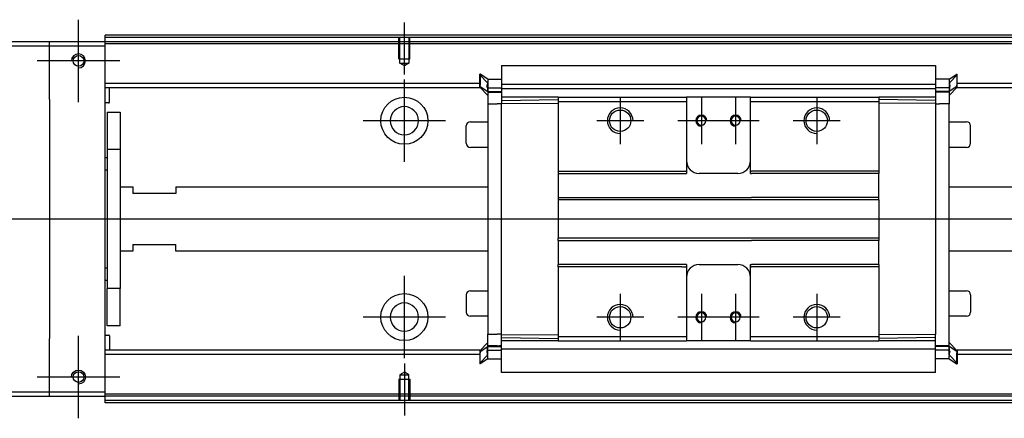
# Model space of a CAD drawing. Header units: millimetres. Extents: x -386 to 3135, y -1989 to 860.
# Tile 94 of 256: x -175 to 56, y -1504 to -1411. Entities that reach past the tile are written whole.
import ezdxf
from ezdxf.lldxf.tags import DXFTag

# ---------------------------------------------------------------- set-up
doc = ezdxf.new("R2010")
doc.units = ezdxf.units.MM
doc.layers.get('0').update_dxf_attribs({"linetype": 'CONTINUOUS'})
tags = doc.linetypes.add('DASHED', pattern=[25.72, 12.86, -12.86]).pattern_tags.tags
tags[6:7] = [DXFTag(74, 4), DXFTag(75, 0), DXFTag(340, '0'), DXFTag(46, 0.0), DXFTag(50, 0.0), DXFTag(44, 0.0), DXFTag(45, 0.0)]
tags[4:5] = [DXFTag(74, 4), DXFTag(75, 0), DXFTag(340, '0'), DXFTag(46, 0.0), DXFTag(50, 0.0), DXFTag(44, 0.0), DXFTag(45, 0.0)]

msp = doc.modelspace()

# ---------------------------------------------------------------- linework, layer by layer
at = {"ltscale": 0.2}
for p, q in [((-161.07, -1430.2), (-161.07, -1410.9)), ((-84.82, -1423.7), (-84.82, -1411.55)), ((-151.42, -1420.55), (-170.72, -1420.55)), ((-84.82, -1444.2), (-84.82, -1424.9)), ((-34.32, -1429.05), (-34.32, -1440.05)), ((-15.32, -1429.05), (-15.32, -1440.05)), ((-7.32, -1429.05), (-7.32, -1440.05)), ((11.68, -1429.05), (11.68, -1440.05)), ((-75.17, -1434.55), (-94.47, -1434.55)), ((-28.82, -1434.55), (-39.82, -1434.55)), ((-9.82, -1434.55), (-20.82, -1434.55)), ((-1.82, -1434.55), (-12.82, -1434.55)), ((17.18, -1434.55), (6.18, -1434.55)), ((-84.82, -1490.15), (-84.82, -1470.85)), ((-34.32, -1475.05), (-34.32, -1486.05)), ((-15.32, -1475.05), (-15.32, -1486.05)), ((-7.32, -1475.05), (-7.32, -1486.05)), ((11.68, -1475.05), (11.68, -1486.05)), ((-75.17, -1480.5), (-94.47, -1480.5)), ((-28.82, -1480.55), (-39.82, -1480.55)), ((-9.82, -1480.55), (-20.82, -1480.55)), ((-1.82, -1480.55), (-12.82, -1480.55)), ((17.18, -1480.55), (6.18, -1480.55)), ((-161.07, -1504.2), (-161.07, -1484.9)), ((-84.82, -1491.41), (-84.82, -1503.55)), ((-151.42, -1494.55), (-170.72, -1494.55))]:
    msp.add_line(p, q, dxfattribs=at)
at = {"linetype": 'Continuous'}
for p, q in [((-167.82, -1416.05), (-241.82, -1416.05)), ((-167.82, -1417.05), (-167.82, -1416.05)), ((-154.82, -1416.05), (-167.82, -1416.05)), ((-154.82, -1415.05), (-154.82, -1414.55)), ((116.06, -1415.05), (-154.82, -1415.05)), ((-154.82, -1416.05), (-154.82, -1415.05)), ((-154.82, -1417.05), (-154.82, -1416.05)), ((115.82, -1416.05), (-154.82, -1416.05)), ((-241.82, -1417.05), (-167.82, -1417.05)), ((-167.82, -1417.05), (-154.82, -1417.05)), ((-167.82, -1429.55), (-167.82, -1417.05)), ((-154.82, -1498.05), (-154.82, -1417.05)), ((-67.07, -1423.68), (-67.17, -1423.68)), ((-67.17, -1426.22), (-67.17, -1423.68)), ((-65.27, -1424.83), (-67.07, -1423.68)), ((-67.07, -1423.68), (-67.07, -1426.22)), ((-62.07, -1421.59), (39.43, -1421.59)), ((-62.07, -1421.64), (-62.07, -1426.95)), ((39.43, -1421.64), (39.43, -1426.95)), ((42.63, -1424.83), (44.43, -1423.68)), ((44.43, -1423.68), (44.53, -1423.68)), ((44.43, -1423.68), (44.43, -1426.22)), ((44.53, -1426.22), (44.53, -1423.68)), ((-67.17, -1425.87), (-154.82, -1425.87)), ((-67.17, -1423.78), (-65.27, -1425.76)), ((-65.27, -1424.83), (-62.07, -1424.83)), ((-62.07, -1426.02), (39.43, -1426.02)), ((42.63, -1424.83), (39.43, -1424.83)), ((39.44, -1425.87), (39.43, -1425.87)), ((44.53, -1423.78), (42.63, -1425.76)), ((163.45, -1425.87), (44.53, -1425.87)), ((-67.17, -1426.87), (-154.82, -1426.87)), ((-153.82, -1430.2), (-153.82, -1426.87)), ((-67.17, -1426.57), (-67.17, -1426.22)), ((-67.17, -1426.57), (-67.07, -1426.57)), ((-67.17, -1426.67), (-67.17, -1426.57)), ((-65.27, -1428.65), (-67.17, -1426.67)), ((-67.07, -1426.57), (-67.07, -1426.22)), ((-67.07, -1426.57), (-65.27, -1427.72)), ((-65.4, -1426.87), (-62.08, -1426.87)), ((-65.27, -1426.82), (-65.27, -1427.87)), ((-65.27, -1427.72), (-62.07, -1427.72)), ((-65.27, -1427.87), (-65.27, -1430.57)), ((-62.07, -1427.07), (-62.07, -1426.95)), ((-62.07, -1427.07), (-62.07, -1429.07)), ((39.43, -1427.07), (-62.07, -1427.07)), ((39.43, -1427.07), (39.43, -1426.95)), ((39.43, -1427.07), (39.43, -1426.95)), ((39.43, -1427.07), (39.43, -1429.07)), ((42.63, -1427.72), (39.43, -1427.72)), ((42.75, -1426.87), (39.44, -1426.87)), ((44.43, -1426.57), (42.63, -1427.72)), ((42.63, -1428.65), (44.53, -1426.67)), ((42.63, -1426.82), (42.63, -1427.87)), ((42.63, -1427.87), (42.63, -1430.57)), ((44.43, -1426.57), (44.43, -1426.22)), ((44.53, -1426.57), (44.43, -1426.57)), ((44.53, -1426.57), (44.53, -1426.22)), ((44.53, -1426.67), (44.53, -1426.57)), ((163.21, -1426.87), (44.53, -1426.87)), ((-167.82, -1429.55), (-167.82, -1485.55)), ((-154.02, -1430.4), (-154.82, -1430.4)), ((-65.27, -1430.57), (-63.07, -1430.57)), ((-65.27, -1430.57), (-65.27, -1484.53)), ((-62.07, -1430.57), (-63.07, -1430.57)), ((-48.82, -1429.07), (-62.07, -1429.07)), ((-62.07, -1429.07), (-62.07, -1429.8)), ((-62.07, -1429.8), (-48.82, -1429.57)), ((-62.07, -1429.8), (-62.07, -1430.53)), ((-62.07, -1430.53), (-48.82, -1430.44)), ((-62.07, -1484.57), (-62.07, -1430.53)), ((-48.82, -1429.07), (-48.82, -1430.07)), ((-48.82, -1430.07), (-48.82, -1446.35)), ((-19.07, -1429.07), (-18.82, -1429.07)), ((-19.07, -1430.07), (-18.82, -1430.07)), ((-18.82, -1429.07), (-18.82, -1430.07)), ((-3.82, -1429.07), (-18.82, -1429.07)), ((-18.82, -1430.07), (-18.82, -1446.35)), ((-3.82, -1429.07), (26.18, -1429.07)), ((-3.82, -1430.07), (-3.82, -1429.07)), ((-3.82, -1430.07), (26.18, -1430.07)), ((-3.82, -1446.35), (-3.82, -1430.07)), ((26.18, -1429.07), (26.18, -1430.07)), ((39.43, -1429.07), (26.18, -1429.07)), ((39.43, -1429.8), (26.18, -1429.57)), ((26.18, -1430.07), (26.18, -1446.35)), ((39.43, -1430.53), (26.18, -1430.44)), ((39.43, -1429.07), (39.43, -1429.8)), ((39.43, -1429.8), (39.43, -1430.53)), ((39.43, -1430.53), (39.43, -1484.57)), ((39.43, -1430.57), (40.43, -1430.57)), ((42.63, -1430.57), (40.43, -1430.57)), ((42.63, -1487.38), (42.63, -1430.57)), ((-154.32, -1432.55), (-151.32, -1432.55)), ((-154.32, -1432.55), (-154.32, -1441.3)), ((-151.32, -1432.55), (-151.32, -1441.3)), ((-69.32, -1434.78), (-65.27, -1434.78)), ((42.63, -1434.78), (46.68, -1434.78)), ((-70.32, -1439.78), (-70.32, -1435.78)), ((-70.32, -1435.78), (-70.32, -1435.78)), ((47.68, -1439.78), (47.68, -1435.78)), ((-151.32, -1441.3), (-154.32, -1441.3)), ((-154.32, -1441.3), (-154.32, -1473.8)), ((-151.32, -1441.3), (-151.32, -1473.8)), ((-65.27, -1440.78), (-69.32, -1440.78)), ((46.68, -1440.78), (42.63, -1440.78)), ((-154.82, -1443.15), (-154.32, -1443.15)), ((-154.32, -1446.15), (-154.82, -1446.15)), ((-48.82, -1446.35), (-19.93, -1446.35)), ((-48.82, -1446.35), (-48.82, -1446.9)), ((-18.82, -1446.35), (-18.82, -1446.9)), ((-3.82, -1446.9), (-3.82, -1446.35)), ((26.18, -1446.35), (26.18, -1446.9)), ((-48.82, -1446.9), (-18.82, -1446.9)), ((-48.82, -1446.9), (-48.82, -1452.55)), ((-6.82, -1446.9), (-15.82, -1446.9)), ((-3.82, -1446.9), (-3.57, -1446.9)), ((12.43, -1446.9), (-3.57, -1446.9)), ((26.18, -1446.9), (12.43, -1446.9)), ((26.18, -1452.55), (26.18, -1446.9)), ((-151.32, -1450.05), (-148.32, -1450.05)), ((-148.32, -1450.05), (-148.32, -1451.55)), ((-138.32, -1450.05), (-65.27, -1450.05)), ((-138.32, -1450.05), (-138.32, -1451.55)), ((42.63, -1450.05), (157.62, -1450.05)), ((-138.32, -1451.55), (-148.32, -1451.55)), ((-48.82, -1452.55), (-3.57, -1452.55)), ((-48.82, -1452.55), (-48.82, -1453.1)), ((26.18, -1453.1), (-48.82, -1453.1)), ((-48.82, -1453.1), (-48.82, -1462)), ((12.43, -1452.55), (-3.57, -1452.55)), ((26.18, -1452.55), (12.43, -1452.55)), ((26.18, -1453.1), (26.18, -1452.55)), ((26.18, -1453.1), (26.18, -1462)), ((26.18, -1462), (-48.82, -1462)), ((-48.82, -1462.55), (-48.82, -1462)), ((-48.82, -1462.55), (-3.57, -1462.55)), ((-48.82, -1462.55), (-48.82, -1468.2)), ((12.43, -1462.55), (-3.57, -1462.55)), ((26.18, -1462.55), (12.43, -1462.55)), ((26.18, -1462), (26.18, -1462.55)), ((26.18, -1468.2), (26.18, -1462.55)), ((-148.32, -1465.05), (-151.32, -1465.05)), ((-148.32, -1463.55), (-138.32, -1463.55)), ((-148.32, -1463.55), (-148.32, -1465.05)), ((-138.32, -1465.05), (-138.32, -1463.55)), ((-65.27, -1465.05), (-138.32, -1465.05)), ((154.01, -1465.05), (42.63, -1465.05)), ((-154.82, -1468.96), (-154.32, -1468.96)), ((-18.82, -1468.2), (-48.82, -1468.2)), ((-48.82, -1468.75), (-48.82, -1468.2)), ((-19.93, -1468.75), (-48.82, -1468.75)), ((-48.82, -1468.75), (-48.82, -1485.03)), ((-18.82, -1468.2), (-18.82, -1468.75)), ((-18.82, -1468.75), (-18.82, -1485.03)), ((-15.82, -1468.2), (-6.82, -1468.2)), ((-3.82, -1468.75), (-3.82, -1468.2)), ((-3.82, -1485.03), (-3.82, -1468.75)), ((12.43, -1468.2), (-3.57, -1468.2)), ((26.18, -1468.2), (12.43, -1468.2)), ((26.18, -1468.2), (26.18, -1468.75)), ((26.18, -1468.75), (26.18, -1485.03)), ((-154.32, -1471.96), (-154.82, -1471.96)), ((-151.32, -1473.8), (-154.32, -1473.8)), ((-154.32, -1482.55), (-154.32, -1473.8)), ((-151.32, -1482.55), (-151.32, -1473.8)), ((-69.32, -1474.33), (-65.27, -1474.33)), ((42.63, -1474.33), (46.68, -1474.33)), ((-70.32, -1475.33), (-70.32, -1479.33)), ((47.68, -1475.33), (47.68, -1479.33)), ((-65.27, -1480.33), (-69.32, -1480.33)), ((46.68, -1480.33), (42.63, -1480.33)), ((47.68, -1479.33), (47.68, -1479.33)), ((-151.32, -1482.55), (-154.32, -1482.55)), ((-167.82, -1498.05), (-167.82, -1485.55)), ((-154.82, -1484.71), (-154.02, -1484.71)), ((-153.82, -1484.91), (-153.82, -1488.23)), ((-65.27, -1487.23), (-65.27, -1484.53)), ((-65.27, -1484.53), (-63.07, -1484.53)), ((-62.07, -1484.53), (-63.07, -1484.53)), ((-62.07, -1485.3), (-62.07, -1484.57)), ((-62.07, -1484.57), (-48.82, -1484.67)), ((-62.07, -1485.3), (-48.82, -1485.53)), ((-62.07, -1486.03), (-62.07, -1485.3)), ((-48.82, -1485.03), (-48.82, -1486.03)), ((-19.07, -1485.03), (-18.82, -1485.03)), ((-18.82, -1485.03), (-18.82, -1486.03)), ((-3.82, -1485.03), (26.18, -1485.03)), ((-3.82, -1486.03), (-3.82, -1485.03)), ((39.43, -1484.57), (26.18, -1484.67)), ((26.18, -1485.03), (26.18, -1486.03)), ((39.43, -1485.3), (26.18, -1485.53)), ((39.43, -1486.03), (39.43, -1484.53)), ((-67.17, -1488.23), (-154.82, -1488.23)), ((-65.27, -1486.46), (-67.17, -1488.43)), ((-67.07, -1488.53), (-65.27, -1487.38)), ((-65.4, -1488.23), (-62.08, -1488.23)), ((-65.27, -1488.29), (-65.27, -1487.23)), ((-65.27, -1487.38), (-62.07, -1487.38)), ((-62.07, -1488.03), (-62.07, -1486.03)), ((-48.86, -1486.03), (-62.07, -1486.03)), ((39.43, -1488.03), (-62.07, -1488.03)), ((-62.07, -1493.46), (-62.07, -1488.03)), ((-62.07, -1488.03), (-62.07, -1488.16)), ((-19.07, -1486.03), (-18.82, -1486.03)), ((-3.82, -1486.03), (-18.82, -1486.03)), ((-3.82, -1486.03), (26.18, -1486.03)), ((39.43, -1486.03), (26.18, -1486.03)), ((39.43, -1488.03), (39.43, -1486.03)), ((42.63, -1487.38), (39.43, -1487.38)), ((39.43, -1488.03), (39.43, -1488.16)), ((39.43, -1488.03), (39.43, -1488.16)), ((39.43, -1493.46), (39.43, -1488.16)), ((42.75, -1488.23), (39.44, -1488.23)), ((42.63, -1486.46), (44.53, -1488.43)), ((42.63, -1488.29), (42.63, -1487.23)), ((44.43, -1488.53), (42.63, -1487.38)), ((148.42, -1488.23), (44.53, -1488.23)), ((-67.17, -1489.23), (-154.82, -1489.23)), ((-67.17, -1488.43), (-67.17, -1488.53)), ((-67.17, -1488.53), (-67.17, -1488.89)), ((-67.17, -1488.53), (-67.07, -1488.53)), ((-67.17, -1488.89), (-67.17, -1491.43)), ((-67.17, -1491.33), (-65.27, -1489.35)), ((-67.07, -1488.53), (-67.07, -1488.89)), ((-67.07, -1491.43), (-67.07, -1488.89)), ((-65.27, -1490.28), (-67.07, -1491.43)), ((-65.27, -1490.28), (-62.07, -1490.28)), ((42.63, -1490.28), (39.43, -1490.28)), ((44.53, -1491.33), (42.63, -1489.35)), ((42.63, -1490.28), (44.43, -1491.43)), ((44.43, -1488.53), (44.43, -1488.89)), ((44.53, -1488.53), (44.43, -1488.53)), ((44.43, -1491.43), (44.43, -1488.89)), ((44.53, -1488.43), (44.53, -1488.53)), ((44.53, -1488.53), (44.53, -1488.89)), ((44.53, -1488.89), (44.53, -1491.43)), ((148.18, -1489.23), (44.53, -1489.23)), ((-67.07, -1491.43), (-67.17, -1491.43)), ((44.43, -1491.43), (44.53, -1491.43)), ((39.43, -1493.51), (-62.07, -1493.51)), ((-167.82, -1498.05), (-241.82, -1498.05)), ((-241.82, -1499.05), (-167.82, -1499.05)), ((-167.82, -1499.05), (-167.82, -1498.05)), ((-154.82, -1498.05), (-167.82, -1498.05)), ((-167.82, -1499.05), (-154.82, -1499.05)), ((-154.82, -1499.05), (-154.82, -1498.05)), ((95.82, -1499.05), (-154.82, -1499.05)), ((-154.82, -1500.05), (-154.82, -1499.05)), ((95.58, -1500.05), (-154.82, -1500.05)), ((-154.82, -1500.55), (-154.82, -1500.05))]:
    msp.add_line(p, q, dxfattribs=at)
at = {"linetype": 'DASHED'}
for p, q in [((585.18, -1416.55), (-154.82, -1416.55)), ((-62.07, -1421.64), (-62.07, -1421.59)), ((39.43, -1421.64), (39.43, -1421.59)), ((-63.07, -1427.87), (-65.27, -1427.87)), ((-62.07, -1427.87), (-62.57, -1427.87)), ((-62.07, -1428.37), (-62.07, -1428.37)), ((39.43, -1428.37), (39.43, -1428.37)), ((-48.85, -1437.75), (-48.82, -1437.75)), ((-63.07, -1487.23), (-65.27, -1487.23)), ((-62.07, -1487.23), (-62.57, -1487.23)), ((-62.07, -1486.73), (-62.07, -1486.73)), ((39.43, -1486.73), (39.43, -1486.73)), ((39.43, -1487.23), (39.93, -1487.23)), ((-62.07, -1493.46), (-62.07, -1493.51)), ((39.43, -1493.46), (39.43, -1493.51)), ((95.94, -1498.55), (-154.82, -1498.55))]:
    msp.add_line(p, q, dxfattribs=at)
at = {"linetype": 'DASHED', "ltscale": 0.1}
for p, q in [((-86.12, -1420.05), (-86.12, -1415.05)), ((-85.9, -1421.05), (-85.9, -1415.05)), ((-83.75, -1415.05), (-83.75, -1421.05)), ((-83.52, -1420.05), (-83.52, -1415.05)), ((-86.12, -1420.05), (-83.52, -1420.05)), ((-84.82, -1421.7), (-85.9, -1421.05)), ((-85.9, -1421.05), (-83.75, -1421.05)), ((-83.75, -1421.05), (-84.82, -1421.7)), ((-86.12, -1495.05), (-83.52, -1495.05)), ((-86.12, -1495.05), (-86.12, -1500.05)), ((-84.82, -1493.41), (-85.9, -1494.06)), ((-85.9, -1494.06), (-85.9, -1500.05)), ((-85.9, -1494.06), (-83.75, -1494.06)), ((-83.75, -1494.06), (-84.82, -1493.41)), ((-83.75, -1500.05), (-83.75, -1494.06)), ((-83.52, -1495.05), (-83.52, -1500.05))]:
    msp.add_line(p, q, dxfattribs=at)
msp.add_line((599.18, -1457.6), (-242.82, -1457.55))
for centre in [(-161.07, -1420.55), (-161.07, -1494.55)]:
    msp.add_circle(centre, 1.25)
at = {"linetype": 'Continuous'}
for centre, radius in [((-84.82, -1434.55), 5.5), ((-34.32, -1434.55), 2.5), ((11.68, -1434.55), 2.5), ((-84.82, -1480.5), 5.5), ((-34.32, -1480.55), 2.5), ((11.68, -1480.55), 2.5)]:
    msp.add_circle(centre, radius, dxfattribs=at)
at = {"linetype": 'Continuous', "extrusion": (0, 0, -1)}
for centre, radius in [((84.82, -1434.55), 3.3), ((15.32, -1434.55), 1.05), ((7.32, -1434.55), 1.05), ((15.32, -1480.55), 1.05), ((7.32, -1480.55), 1.05)]:
    msp.add_circle(centre, radius, dxfattribs=at)
at = {"linetype": 'Continuous', "extrusion": (-6.12303e-17, 0, -1)}
msp.add_circle((84.82, -1480.5), 3.3, dxfattribs=at)
at = {"linetype": 'Continuous'}
for centre, radius, start, end in [((-161.07, -1420.55), 1.65, 270, 180), ((-154.02, -1430.2), 0.2, 270, 0), ((-69.32, -1435.78), 1, 90, 180), ((46.68, -1435.78), 1, 0, 90), ((-69.32, -1439.78), 1, 180, 270), ((46.68, -1439.78), 1, 270, 0), ((-15.82, -1443.9), 3, 180, 270), ((-6.82, -1443.9), 3, 270, 360), ((-15.82, -1471.2), 3, 90, 180), ((-6.82, -1471.2), 3, 0, 90), ((-69.32, -1475.33), 1, 90, 180), ((46.68, -1475.33), 1, 0, 90), ((-69.32, -1479.33), 1, 180, 270), ((46.68, -1479.33), 1, 270, 0), ((-154.02, -1484.91), 0.2, 0, 90)]:
    msp.add_arc(centre, radius, start, end, dxfattribs=at)
for centre, radius in [((-34.32, -1434.55), 3), ((11.68, -1434.55), 3), ((-15.32, -1434.55), 1.3), ((-7.32, -1434.55), 1.3), ((-34.32, -1480.55), 3), ((11.68, -1480.55), 3), ((-15.32, -1480.55), 1.3), ((-7.32, -1480.55), 1.3)]:
    msp.add_arc(centre, radius, 0, 270)
at = {"linetype": 'Continuous', "extrusion": (-6.12303e-17, 0, -1)}
msp.add_arc((161.07, -1494.55), 1.65, 0, 270, dxfattribs=at)
at = {"linetype": 'Continuous'}
for points, degree in [([(116.18, -1414.55), (-154.82, -1414.55)], 1), ([(-65.43, -1426.52), (-65.42, -1426.34), (-65.4, -1426.17), (-65.38, -1426)], 3), ([(42.79, -1426.52), (42.77, -1426.34), (42.75, -1426.17), (42.74, -1426)], 3), ([(-65.43, -1426.66), (-65.42, -1426.73), (-65.41, -1426.81), (-65.39, -1426.88)], 3), ([(-65.27, -1427.87), (-64.27, -1427.87)], 1), ([(-64.27, -1427.87), (-62.07, -1427.87)], 1), ([(42.63, -1427.87), (39.43, -1427.87)], 1), ([(42.78, -1426.66), (42.77, -1426.73), (42.76, -1426.81), (42.75, -1426.88)], 3), ([(-48.82, -1429.07), (-19.07, -1429.07)], 1), ([(-48.82, -1430.07), (-19.07, -1430.07)], 1), ([(-19.93, -1446.35), (-18.93, -1446.35)], 1), ([(-18.82, -1446.35), (-18.93, -1446.35)], 1), ([(-3.82, -1446.35), (-3.57, -1446.35)], 1), ([(12.43, -1446.35), (-3.57, -1446.35)], 1), ([(26.18, -1446.35), (12.43, -1446.35)], 1), ([(-19.93, -1468.75), (-18.93, -1468.75)], 1), ([(-18.82, -1468.75), (-18.93, -1468.75)], 1), ([(-3.82, -1468.2), (-3.57, -1468.2)], 1), ([(-3.82, -1468.75), (-3.57, -1468.75)], 1), ([(12.43, -1468.75), (-3.57, -1468.75)], 1), ([(26.18, -1468.75), (12.43, -1468.75)], 1), ([(-48.82, -1485.03), (-35.07, -1485.03)], 1), ([(-35.07, -1485.03), (-34.07, -1485.03)], 1), ([(-34.07, -1485.03), (-19.07, -1485.03)], 1), ([(-65.43, -1488.45), (-65.42, -1488.37), (-65.41, -1488.3), (-65.39, -1488.22)], 3), ([(-65.27, -1487.23), (-64.27, -1487.23)], 1), ([(-64.27, -1487.23), (-62.07, -1487.23)], 1), ([(-48.82, -1486.03), (-35.07, -1486.03)], 1), ([(-35.07, -1486.03), (-34.07, -1486.03)], 1), ([(-34.07, -1486.03), (-19.07, -1486.03)], 1), ([(42.63, -1487.23), (39.43, -1487.23)], 1), ([(42.78, -1488.45), (42.77, -1488.37), (42.76, -1488.3), (42.75, -1488.22)], 3), ([(-65.43, -1488.59), (-65.42, -1488.77), (-65.4, -1488.94), (-65.38, -1489.1)], 3), ([(95.46, -1500.55), (-154.82, -1500.55)], 1)]:
    msp.add_open_spline(points, degree=degree, dxfattribs=at)
for points, knots in [([(-65.27, -1424.83), (-65.26, -1424.85), (-65.26, -1424.92), (-65.28, -1425.14), (-65.3, -1425.3), (-65.35, -1425.68), (-65.37, -1425.91), (-65.41, -1426.27), (-65.42, -1426.4), (-65.43, -1426.52)], [0, 0, 0, 0, 0.287722, 0.287722, 0.57524, 0.57524, 0.866218, 0.866218, 1, 1, 1, 1]), ([(42.63, -1424.83), (42.62, -1424.85), (42.62, -1424.92), (42.64, -1425.14), (42.66, -1425.3), (42.7, -1425.68), (42.73, -1425.91), (42.77, -1426.27), (42.78, -1426.4), (42.79, -1426.52)], [0, 0, 0, 0, 0.287722, 0.287722, 0.57524, 0.57524, 0.866218, 0.866218, 1, 1, 1, 1]), ([(-65.43, -1426.66), (-65.43, -1426.63), (-65.43, -1426.61), (-65.44, -1426.57), (-65.43, -1426.54), (-65.43, -1426.52)], [0, 0, 0, 0, 0.477374, 0.477374, 1, 1, 1, 1]), ([(-65.39, -1426.88), (-65.38, -1426.96), (-65.37, -1427.04), (-65.34, -1427.25), (-65.32, -1427.37), (-65.3, -1427.56), (-65.29, -1427.63), (-65.27, -1427.71), (-65.27, -1427.72), (-65.27, -1427.72)], [0, 0, 0, 0, 0.160093, 0.160093, 0.46629, 0.46629, 0.769268, 0.769268, 1, 1, 1, 1]), ([(42.75, -1426.88), (42.74, -1426.96), (42.73, -1427.04), (42.7, -1427.25), (42.68, -1427.37), (42.65, -1427.56), (42.64, -1427.63), (42.63, -1427.71), (42.63, -1427.72), (42.63, -1427.72)], [0, 0, 0, 0, 0.160093, 0.160093, 0.46629, 0.46629, 0.769268, 0.769268, 1, 1, 1, 1]), ([(42.78, -1426.66), (42.79, -1426.63), (42.79, -1426.61), (42.79, -1426.57), (42.79, -1426.54), (42.79, -1426.52)], [0, 0, 0, 0, 0.477374, 0.477374, 1, 1, 1, 1]), ([(-65.39, -1488.22), (-65.38, -1488.14), (-65.37, -1488.07), (-65.34, -1487.86), (-65.32, -1487.74), (-65.3, -1487.55), (-65.29, -1487.48), (-65.27, -1487.4), (-65.27, -1487.38), (-65.27, -1487.38)], [0, 0, 0, 0, 0.160093, 0.160093, 0.46629, 0.46629, 0.769268, 0.769268, 1, 1, 1, 1]), ([(42.75, -1488.22), (42.74, -1488.14), (42.73, -1488.07), (42.7, -1487.86), (42.68, -1487.74), (42.65, -1487.55), (42.64, -1487.48), (42.63, -1487.4), (42.63, -1487.38), (42.63, -1487.38)], [0, 0, 0, 0, 0.160093, 0.160093, 0.46629, 0.46629, 0.769268, 0.769268, 1, 1, 1, 1]), ([(-65.43, -1488.45), (-65.43, -1488.47), (-65.43, -1488.49), (-65.44, -1488.54), (-65.43, -1488.56), (-65.43, -1488.59)], [0, 0, 0, 0, 0.477374, 0.477374, 1, 1, 1, 1]), ([(-65.27, -1490.28), (-65.26, -1490.26), (-65.26, -1490.19), (-65.28, -1489.97), (-65.3, -1489.81), (-65.35, -1489.43), (-65.37, -1489.2), (-65.41, -1488.83), (-65.42, -1488.71), (-65.43, -1488.59)], [0, 0, 0, 0, 0.287722, 0.287722, 0.57524, 0.57524, 0.866218, 0.866218, 1, 1, 1, 1]), ([(42.63, -1490.28), (42.62, -1490.26), (42.62, -1490.19), (42.64, -1489.97), (42.66, -1489.81), (42.7, -1489.43), (42.73, -1489.2), (42.77, -1488.83), (42.78, -1488.71), (42.79, -1488.59)], [0, 0, 0, 0, 0.287722, 0.287722, 0.57524, 0.57524, 0.866218, 0.866218, 1, 1, 1, 1]), ([(42.78, -1488.45), (42.79, -1488.47), (42.79, -1488.49), (42.79, -1488.54), (42.79, -1488.56), (42.79, -1488.59)], [0, 0, 0, 0, 0.477374, 0.477374, 1, 1, 1, 1])]:
    msp.add_open_spline(points, degree=3, knots=knots, dxfattribs=at)
for points in [[(-65.27, -1425.76), (-65.27, -1425.81), (-65.27, -1426.82)], [(42.63, -1425.76), (42.63, -1425.81), (42.63, -1426.82)], [(-65.27, -1489.35), (-65.27, -1489.3), (-65.27, -1488.29)], [(42.63, -1489.35), (42.63, -1489.3), (42.63, -1488.29)]]:
    msp.add_rational_spline(points, [1, 0.817576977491, 1], degree=2, dxfattribs=at)

doc.saveas('drawing.dxf')
